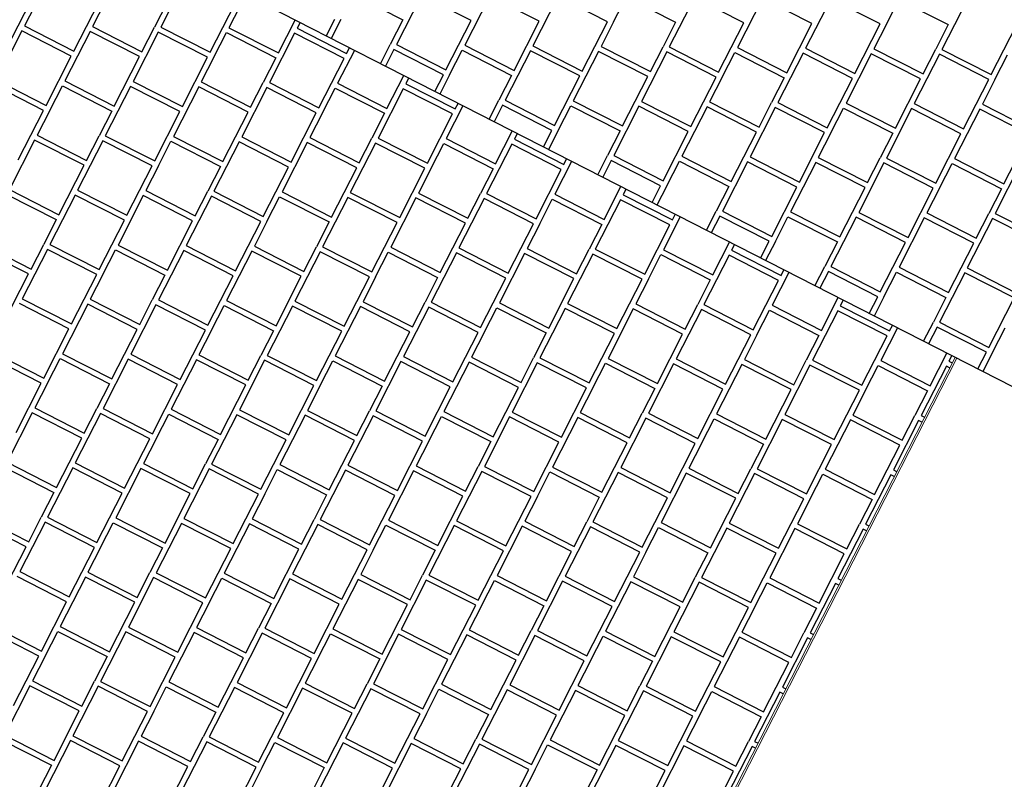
# Model space of a CAD drawing. Header units: millimetres. Extents: x 91549 to 157794, y 81579 to 142563.
# Tile 52 of 112: x 121500 to 123294, y 123029 to 124412. Entities that reach past the tile are written whole.
import ezdxf

# ---------------------------------------------------------------- set-up
doc = ezdxf.new("R2010")
doc.units = ezdxf.units.MM
doc.header["$LTSCALE"] = 0.5
doc.header["$MEASUREMENT"] = 0
doc.linetypes.add('PLINE', pattern=[0])
doc.layers.add('255- Gulvoverflate(Nye konstruksjoner)', color=7, linetype='Continuous', lineweight=0)
doc.layers.add('256- Faste himlinger og overflatebehandling(Nye konstruksjoner)', color=7, linetype='Continuous', lineweight=0)
for name, color, linetype in [('761- Veger (kjøreveger_ sykkel- og gangveier mv) (Skravur)(Nye konstruksjoner)', 7, 'Continuous'), ('761- Veger (kjøreveger_ sykkel- og gangveier mv)(Nye konstruksjoner)', 7, 'Continuous'), ('878- Annen overflate_visuell informasjon(Nye konstruksjoner)', 7, 'Continuous')]:
    doc.layers.add(name, color=color, linetype=linetype)

# ---------------------------------------------------------------- blocks, each defined once
blk = doc.blocks.new('*X122', base_point=(-1071196.2, -15782375.2))
at = {"layer": '761- Veger (kjøreveger_ sykkel- og gangveier mv) (Skravur)(Nye konstruksjoner)', "linetype": 'PLINE'}
for p, q in [((122108.3, 124457.8), (122198.2, 124411.8)), ((122232.5, 124456.7), (122186.6, 124366.8)), ((122322.4, 124410.8), (122232.5, 124456.7)), ((122356.7, 124455.6), (122310.8, 124365.7)), ((122446.6, 124409.7), (122356.7, 124455.6)), ((122480.9, 124454.6), (122435, 124364.6)), ((122570.9, 124408.6), (122480.9, 124454.6)), ((122582.2, 124408.5), (122605.1, 124453.5)), ((122605.1, 124453.5), (122695.1, 124407.6)), ((122729.3, 124452.4), (122683.4, 124362.5)), ((122819.3, 124406.5), (122729.3, 124452.4)), ((122853.5, 124451.4), (122807.6, 124361.4)), ((122943.5, 124405.4), (122853.5, 124451.4)), ((122977.7, 124450.3), (122931.8, 124360.4)), ((123067.7, 124404.4), (122977.7, 124450.3)), ((123079, 124404.3), (123102, 124449.2)), ((123102, 124449.2), (123191.9, 124403.3)), ((123226.2, 124448.2), (123180.2, 124358.2)), ((122058.5, 124382.5), (122074, 124412.9)), ((122085.3, 124412.8), (122067.5, 124377.9)), ((122198.2, 124411.8), (122175.3, 124366.8)), ((122276.5, 124320.8), (122322.4, 124410.8)), ((122400.7, 124319.7), (122446.6, 124409.7)), ((122524.9, 124318.7), (122570.9, 124408.6)), ((122582.2, 124408.5), (122559.2, 124363.6)), ((122695.1, 124407.6), (122672.1, 124362.6)), ((122773.3, 124316.5), (122819.3, 124406.5)), ((122897.5, 124315.5), (122943.5, 124405.4)), ((123021.8, 124314.4), (123067.7, 124404.4)), ((123079, 124404.3), (123056, 124359.3)), ((123191.9, 124403.3), (123168.9, 124358.3)), ((123270.2, 124312.3), (123316.1, 124402.2)), ((122157.4, 124332), (122175.3, 124366.8)), ((122186.6, 124366.8), (122276.5, 124320.8)), ((122182, 124357.8), (122166.4, 124327.4)), ((122271.9, 124311.8), (122182, 124357.8)), ((122283.2, 124311.7), (122306.2, 124356.7)), ((122306.2, 124356.7), (122396.1, 124310.7)), ((122310.8, 124365.7), (122400.7, 124319.7)), ((122430.4, 124355.6), (122384.4, 124265.7)), ((122520.3, 124309.7), (122430.4, 124355.6)), ((122435, 124364.6), (122524.9, 124318.7)), ((122554.6, 124354.6), (122508.6, 124264.6)), ((122644.5, 124308.6), (122554.6, 124354.6)), ((122559.2, 124363.6), (122649.1, 124317.6)), ((122678.8, 124353.5), (122632.9, 124263.5)), ((122649.1, 124317.6), (122672.1, 124362.6)), ((122768.7, 124307.6), (122678.8, 124353.5)), ((122683.4, 124362.5), (122773.3, 124316.5)), ((122780, 124307.5), (122803, 124352.4)), ((122803, 124352.4), (122892.9, 124306.5)), ((122807.6, 124361.4), (122897.5, 124315.5)), ((122927.2, 124351.4), (122881.3, 124261.4)), ((123017.2, 124305.4), (122927.2, 124351.4)), ((122931.8, 124360.4), (123021.8, 124314.4)), ((123051.4, 124350.3), (123005.5, 124260.4)), ((123141.4, 124304.4), (123051.4, 124350.3)), ((123056, 124359.3), (123146, 124313.4)), ((123175.6, 124349.2), (123129.7, 124259.3)), ((123146, 124313.4), (123168.9, 124358.3)), ((123265.6, 124303.3), (123175.6, 124349.2)), ((123180.2, 124358.2), (123270.2, 124312.3)), ((123276.9, 124303.2), (123299.8, 124348.2)), ((122256.4, 124281.4), (122271.9, 124311.8)), ((122283.2, 124311.7), (122265.4, 124276.8)), ((122396.1, 124310.7), (122373.1, 124265.8)), ((122474.4, 124219.7), (122520.3, 124309.7)), ((122598.6, 124218.7), (122644.5, 124308.6)), ((122722.8, 124217.6), (122768.7, 124307.6)), ((122780, 124307.5), (122757.1, 124262.5)), ((122892.9, 124306.5), (122870, 124261.5)), ((122971.2, 124215.5), (123017.2, 124305.4)), ((123095.4, 124214.4), (123141.4, 124304.4)), ((123219.6, 124213.3), (123265.6, 124303.3)), ((123276.9, 124303.2), (123253.9, 124258.2)), ((122355.3, 124230.9), (122373.1, 124265.8)), ((122384.4, 124265.7), (122474.4, 124219.7)), ((122508.6, 124264.6), (122598.6, 124218.7)), ((122632.9, 124263.5), (122722.8, 124217.6)), ((122757.1, 124262.5), (122847, 124216.5)), ((122847, 124216.5), (122870, 124261.5)), ((122881.3, 124261.4), (122971.2, 124215.5)), ((123005.5, 124260.4), (123095.4, 124214.4)), ((123129.7, 124259.3), (123219.6, 124213.3)), ((122379.8, 124256.7), (122364.3, 124226.3)), ((122469.8, 124210.7), (122379.8, 124256.7)), ((122481.1, 124210.6), (122504, 124255.6)), ((122504, 124255.6), (122594, 124209.7)), ((122628.3, 124254.6), (122582.3, 124164.6)), ((122718.2, 124208.6), (122628.3, 124254.6)), ((122752.5, 124253.5), (122706.5, 124163.5)), ((122842.4, 124207.5), (122752.5, 124253.5)), ((122876.7, 124252.4), (122830.7, 124162.5)), ((122966.6, 124206.5), (122876.7, 124252.4)), ((122977.9, 124206.4), (123000.9, 124251.4)), ((123000.9, 124251.4), (123090.8, 124205.4)), ((123125.1, 124250.3), (123079.2, 124160.3)), ((123215, 124204.4), (123125.1, 124250.3)), ((123249.3, 124249.2), (123203.4, 124159.3)), ((123339.2, 124203.3), (123249.3, 124249.2)), ((123253.9, 124258.2), (123343.8, 124212.3)), ((122454.3, 124180.4), (122469.8, 124210.7)), ((122481.1, 124210.6), (122463.3, 124175.8)), ((122594, 124209.7), (122571, 124164.7)), ((122672.3, 124118.7), (122718.2, 124208.6)), ((122796.5, 124117.6), (122842.4, 124207.5)), ((122920.7, 124116.5), (122966.6, 124206.5)), ((122977.9, 124206.4), (122954.9, 124161.4)), ((123090.8, 124205.4), (123067.9, 124160.4)), ((123169.1, 124114.4), (123215, 124204.4)), ((123293.3, 124113.3), (123339.2, 124203.3)), ((122553.2, 124129.8), (122571, 124164.7)), ((122577.7, 124155.6), (122562.2, 124125.2)), ((122667.7, 124109.7), (122577.7, 124155.6)), ((122582.3, 124164.6), (122672.3, 124118.7)), ((122679, 124109.6), (122701.9, 124154.5)), ((122701.9, 124154.5), (122791.9, 124108.6)), ((122706.5, 124163.5), (122796.5, 124117.6)), ((122826.1, 124153.5), (122780.2, 124063.5)), ((122916.1, 124107.5), (122826.1, 124153.5)), ((122830.7, 124162.5), (122920.7, 124116.5)), ((122950.3, 124152.4), (122904.4, 124062.5)), ((123040.3, 124106.5), (122950.3, 124152.4)), ((122954.9, 124161.4), (123044.9, 124115.5)), ((123074.6, 124151.4), (123028.6, 124061.4)), ((123044.9, 124115.5), (123067.9, 124160.4)), ((123164.5, 124105.4), (123074.6, 124151.4)), ((123079.2, 124160.3), (123169.1, 124114.4)), ((123203.4, 124159.3), (123293.3, 124113.3)), ((123175.8, 124105.3), (123198.8, 124150.3)), ((123198.8, 124150.3), (123288.7, 124104.3)), ((123323, 124149.2), (123277, 124059.3)), ((122652.1, 124079.3), (122667.7, 124109.7)), ((122679, 124109.6), (122661.1, 124074.7)), ((122791.9, 124108.6), (122768.9, 124063.6)), ((122870.1, 124017.6), (122916.1, 124107.5)), ((122994.4, 124016.5), (123040.3, 124106.5)), ((123118.6, 124015.5), (123164.5, 124105.4)), ((123175.8, 124105.3), (123152.8, 124060.3)), ((123288.7, 124104.3), (123265.7, 124059.4)), ((122751.1, 124028.8), (122768.9, 124063.6)), ((122780.2, 124063.5), (122870.1, 124017.6)), ((122904.4, 124062.5), (122994.4, 124016.5)), ((123028.6, 124061.4), (123118.6, 124015.5)), ((122775.6, 124054.5), (122760.1, 124024.2)), ((122865.6, 124008.6), (122775.6, 124054.5)), ((122876.8, 124008.5), (122899.8, 124053.5)), ((122899.8, 124053.5), (122989.8, 124007.5)), ((123024, 124052.4), (122978.1, 123962.5)), ((123114, 124006.5), (123024, 124052.4)), ((123148.2, 124051.3), (123102.3, 123961.4)), ((123238.2, 124005.4), (123148.2, 124051.3)), ((123152.8, 124060.3), (123242.8, 124014.4)), ((123272.4, 124050.3), (123226.5, 123960.3)), ((123242.8, 124014.4), (123265.7, 124059.4)), ((123362.4, 124004.3), (123272.4, 124050.3)), ((123277, 124059.3), (123367, 124013.3)), ((122850, 123978.2), (122865.6, 124008.6)), ((122876.8, 124008.5), (122859, 123973.6)), ((122989.8, 124007.5), (122966.8, 123962.6)), ((123068, 123916.5), (123114, 124006.5)), ((123192.2, 123915.5), (123238.2, 124005.4)), ((122949, 123927.7), (122966.8, 123962.6)), ((122978.1, 123962.5), (123068, 123916.5)), ((123102.3, 123961.4), (123192.2, 123915.5)), ((123226.5, 123960.3), (123316.4, 123914.4)), ((122973.5, 123953.5), (122958, 123923.1)), ((123063.4, 123907.5), (122973.5, 123953.5)), ((123074.7, 123907.4), (123097.7, 123952.4)), ((123097.7, 123952.4), (123187.6, 123906.5)), ((123221.9, 123951.3), (123176, 123861.4)), ((123311.9, 123905.4), (123221.9, 123951.3)), ((123047.9, 123877.1), (123063.4, 123907.5)), ((123074.7, 123907.4), (123056.9, 123872.5)), ((123187.6, 123906.5), (123164.7, 123861.5)), ((123265.9, 123815.5), (123311.9, 123905.4)), ((123146.9, 123826.6), (123164.7, 123861.5)), ((123171.4, 123852.4), (123155.8, 123822)), ((123261.3, 123806.5), (123171.4, 123852.4)), ((123176, 123861.4), (123265.9, 123815.5)), ((123272.6, 123806.4), (123295.6, 123851.3)), ((123245.8, 123776.1), (123261.3, 123806.5)), ((123272.6, 123806.4), (123254.8, 123771.5))]:
    blk.add_line(p, q, dxfattribs=at)
blk = doc.blocks.new('*X123', base_point=(-1071196.2, -15782375.2))
at = {"layer": '761- Veger (kjøreveger_ sykkel- og gangveier mv) (Skravur)(Nye konstruksjoner)', "linetype": 'PLINE'}
for p, q in [((121554.7, 124490.8), (121508.8, 124400.9)), ((121803.1, 124488.7), (121757.2, 124398.8)), ((121911.9, 124457.4), (121881.4, 124397.7)), ((121474.5, 124356), (121520.4, 124446)), ((121598.7, 124354.9), (121644.7, 124444.9)), ((121655.9, 124444.8), (121633, 124399.8)), ((121768.9, 124443.8), (121745.9, 124398.9)), ((121847.1, 124352.8), (121893.1, 124442.8)), ((121971.3, 124351.8), (122001.8, 124411.4)), ((122010.8, 124406.9), (122005.6, 124396.6)), ((121504.2, 124391.9), (121458.2, 124301.9)), ((121594.1, 124346), (121504.2, 124391.9)), ((121508.8, 124400.9), (121598.7, 124354.9)), ((121628.4, 124390.8), (121582.4, 124300.9)), ((121718.3, 124344.9), (121628.4, 124390.8)), ((121633, 124399.8), (121722.9, 124353.9)), ((121752.6, 124389.8), (121706.7, 124299.8)), ((121722.9, 124353.9), (121745.9, 124398.9)), ((121842.5, 124343.8), (121752.6, 124389.8)), ((121757.2, 124398.8), (121847.1, 124352.8)), ((121853.8, 124343.7), (121876.8, 124388.7)), ((121876.8, 124388.7), (121966.7, 124342.8)), ((121881.4, 124397.7), (121971.3, 124351.8)), ((122001, 124387.6), (121955.1, 124297.7)), ((122091, 124341.7), (122001, 124387.6)), ((122005.6, 124396.6), (122095.6, 124350.7)), ((122109.8, 124356.3), (122079.3, 124296.6)), ((122095.6, 124350.7), (122100.8, 124360.9)), ((121548.2, 124256), (121594.1, 124346)), ((121672.4, 124254.9), (121718.3, 124344.9)), ((121796.6, 124253.9), (121842.5, 124343.8)), ((121853.8, 124343.7), (121830.9, 124298.8)), ((121966.7, 124342.8), (121943.8, 124297.8)), ((122045, 124251.7), (122091, 124341.7)), ((121458.2, 124301.9), (121548.2, 124256)), ((121582.4, 124300.9), (121672.4, 124254.9)), ((121706.7, 124299.8), (121796.6, 124253.9)), ((121830.9, 124298.8), (121920.8, 124252.8)), ((121920.8, 124252.8), (121943.8, 124297.8)), ((121955.1, 124297.7), (122045, 124251.7)), ((122079.3, 124296.6), (122169.2, 124250.7)), ((122169.2, 124250.7), (122199.7, 124310.4)), ((122208.7, 124305.8), (122203.5, 124295.6)), ((122203.5, 124295.6), (122293.4, 124249.6)), ((121543.6, 124247), (121453.6, 124293)), ((121554.9, 124246.9), (121577.8, 124291.9)), ((121577.8, 124291.9), (121667.8, 124245.9)), ((121702.1, 124290.8), (121656.1, 124200.9)), ((121792, 124244.9), (121702.1, 124290.8)), ((121826.3, 124289.8), (121780.3, 124199.8)), ((121916.2, 124243.8), (121826.3, 124289.8)), ((121950.5, 124288.7), (121904.5, 124198.7)), ((122040.4, 124242.8), (121950.5, 124288.7)), ((122051.7, 124242.7), (122074.7, 124287.6)), ((122074.7, 124287.6), (122164.6, 124241.7)), ((122198.9, 124286.6), (122153, 124196.6)), ((122288.8, 124240.6), (122198.9, 124286.6)), ((122293.4, 124249.6), (122298.7, 124259.8)), ((121497.6, 124157.1), (121543.6, 124247)), ((121554.9, 124246.9), (121531.9, 124201.9)), ((121667.8, 124245.9), (121644.8, 124201)), ((121746.1, 124154.9), (121792, 124244.9)), ((121870.3, 124153.9), (121916.2, 124243.8)), ((121994.5, 124152.8), (122040.4, 124242.8)), ((122051.7, 124242.7), (122028.7, 124197.7)), ((122164.6, 124241.7), (122141.7, 124196.7)), ((122307.7, 124255.2), (122277.2, 124195.6)), ((122242.9, 124150.7), (122288.8, 124240.6)), ((122367.1, 124149.6), (122397.6, 124209.3)), ((121527.3, 124192.9), (121481.4, 124103)), ((121617.3, 124147), (121527.3, 124192.9)), ((121531.9, 124201.9), (121621.9, 124156)), ((121651.5, 124191.9), (121605.6, 124101.9)), ((121621.9, 124156), (121644.8, 124201)), ((121741.5, 124145.9), (121651.5, 124191.9)), ((121656.1, 124200.9), (121746.1, 124154.9)), ((121752.8, 124145.8), (121775.7, 124190.8)), ((121775.7, 124190.8), (121865.7, 124144.9)), ((121780.3, 124199.8), (121870.3, 124153.9)), ((121899.9, 124189.8), (121854, 124099.8)), ((121989.9, 124143.8), (121899.9, 124189.8)), ((121904.5, 124198.7), (121994.5, 124152.8)), ((122024.1, 124188.7), (121978.2, 124098.7)), ((122114.1, 124142.7), (122024.1, 124188.7)), ((122028.7, 124197.7), (122118.7, 124151.7)), ((122148.4, 124187.6), (122102.4, 124097.7)), ((122118.7, 124151.7), (122141.7, 124196.7)), ((122238.3, 124141.7), (122148.4, 124187.6)), ((122153, 124196.6), (122242.9, 124150.7)), ((122277.2, 124195.6), (122367.1, 124149.6)), ((122406.6, 124204.7), (122401.4, 124194.5)), ((122401.4, 124194.5), (122491.3, 124148.5)), ((122249.6, 124141.6), (122272.6, 124186.6)), ((122272.6, 124186.6), (122362.5, 124140.6)), ((122396.8, 124185.5), (122350.8, 124095.5)), ((122486.7, 124139.5), (122396.8, 124185.5)), ((122505.5, 124154.2), (122475, 124094.5)), ((122491.3, 124148.5), (122496.5, 124158.8)), ((121571.3, 124057.1), (121617.3, 124147)), ((121695.5, 124056), (121741.5, 124145.9)), ((121752.8, 124145.8), (121729.8, 124100.9)), ((121865.7, 124144.9), (121842.7, 124099.9)), ((121943.9, 124053.9), (121989.9, 124143.8)), ((122068.2, 124052.8), (122114.1, 124142.7)), ((122192.4, 124051.7), (122238.3, 124141.7)), ((122249.6, 124141.6), (122226.6, 124096.6)), ((122362.5, 124140.6), (122339.5, 124095.6)), ((122440.8, 124049.6), (122486.7, 124139.5)), ((121481.4, 124103), (121571.3, 124057.1)), ((121605.6, 124101.9), (121695.5, 124056)), ((121729.8, 124100.9), (121819.7, 124054.9)), ((121819.7, 124054.9), (121842.7, 124099.9)), ((121854, 124099.8), (121943.9, 124053.9)), ((121978.2, 124098.7), (122068.2, 124052.8)), ((122102.4, 124097.7), (122192.4, 124051.7)), ((122565, 124048.5), (122595.5, 124108.2)), ((122604.5, 124103.6), (122599.3, 124093.4)), ((121476.8, 124094), (121566.7, 124048.1)), ((121601, 124092.9), (121555, 124003)), ((121690.9, 124047), (121601, 124092.9)), ((121725.2, 124091.9), (121679.3, 124001.9)), ((121815.1, 124045.9), (121725.2, 124091.9)), ((121849.4, 124090.8), (121803.5, 124000.9)), ((121939.4, 124044.9), (121849.4, 124090.8)), ((121950.6, 124044.8), (121973.6, 124089.7)), ((121973.6, 124089.7), (122063.6, 124043.8)), ((122097.8, 124088.7), (122051.9, 123998.7)), ((122187.8, 124042.7), (122097.8, 124088.7)), ((122222, 124087.6), (122176.1, 123997.7)), ((122312, 124041.7), (122222, 124087.6)), ((122226.6, 124096.6), (122316.6, 124050.7)), ((122346.2, 124086.5), (122300.3, 123996.6)), ((122316.6, 124050.7), (122339.5, 124095.6)), ((122436.2, 124040.6), (122346.2, 124086.5)), ((122350.8, 124095.5), (122440.8, 124049.6)), ((122447.5, 124040.5), (122470.4, 124085.5)), ((122470.4, 124085.5), (122560.4, 124039.5)), ((122475, 124094.5), (122565, 124048.5)), ((122594.7, 124084.4), (122548.7, 123994.5)), ((122684.6, 124038.5), (122594.7, 124084.4)), ((122599.3, 124093.4), (122689.2, 124047.5)), ((121566.7, 124048.1), (121543.8, 124003.1)), ((121645, 123957.1), (121690.9, 124047)), ((121769.2, 123956), (121815.1, 124045.9)), ((121893.4, 123954.9), (121939.4, 124044.9)), ((121950.6, 124044.8), (121927.7, 123999.8)), ((122063.6, 124043.8), (122040.6, 123998.8)), ((122703.4, 124053.1), (122672.9, 123993.4)), ((122689.2, 124047.5), (122694.4, 124057.7)), ((122141.8, 123952.8), (122187.8, 124042.7)), ((122266, 123951.7), (122312, 124041.7)), ((122390.2, 123950.7), (122436.2, 124040.6)), ((122447.5, 124040.5), (122424.5, 123995.5)), ((122560.4, 124039.5), (122537.4, 123994.6)), ((122638.7, 123948.5), (122684.6, 124038.5)), ((121516.2, 123949.1), (121426.2, 123995.1)), ((121430.8, 124004.1), (121520.8, 123958.1)), ((121550.5, 123994), (121504.5, 123904.1)), ((121520.8, 123958.1), (121543.8, 124003.1)), ((121640.4, 123948.1), (121550.5, 123994)), ((121555, 124003), (121645, 123957.1)), ((121651.7, 123948), (121674.7, 123992.9)), ((121674.7, 123992.9), (121764.6, 123947)), ((121679.3, 124001.9), (121769.2, 123956)), ((121798.9, 123991.9), (121752.9, 123901.9)), ((121888.8, 123945.9), (121798.9, 123991.9)), ((121803.5, 124000.9), (121893.4, 123954.9)), ((121923.1, 123990.8), (121877.1, 123900.9)), ((122013, 123944.9), (121923.1, 123990.8)), ((121927.7, 123999.8), (122017.6, 123953.9)), ((122047.3, 123989.7), (122001.3, 123899.8)), ((122017.6, 123953.9), (122040.6, 123998.8)), ((122137.2, 123943.8), (122047.3, 123989.7)), ((122051.9, 123998.7), (122141.8, 123952.8)), ((122176.1, 123997.7), (122266, 123951.7)), ((122300.3, 123996.6), (122390.2, 123950.7)), ((122424.5, 123995.5), (122514.5, 123949.6)), ((122514.5, 123949.6), (122537.4, 123994.6)), ((122548.7, 123994.5), (122638.7, 123948.5)), ((122672.9, 123993.4), (122762.9, 123947.5)), ((122762.9, 123947.5), (122793.4, 124007.2)), ((122802.4, 124002.6), (122797.1, 123992.3)), ((122797.1, 123992.3), (122887.1, 123946.4)), ((122148.5, 123943.7), (122171.5, 123988.7)), ((122171.5, 123988.7), (122261.4, 123942.7)), ((122295.7, 123987.6), (122249.8, 123897.7)), ((122385.7, 123941.7), (122295.7, 123987.6)), ((122419.9, 123986.5), (122374, 123896.6)), ((122509.9, 123940.6), (122419.9, 123986.5)), ((122544.1, 123985.5), (122498.2, 123895.5)), ((122634.1, 123939.5), (122544.1, 123985.5)), ((122645.4, 123939.4), (122668.3, 123984.4)), ((122668.3, 123984.4), (122758.3, 123938.5)), ((122792.5, 123983.3), (122746.6, 123893.4)), ((122882.5, 123937.4), (122792.5, 123983.3)), ((122887.1, 123946.4), (122892.3, 123956.6)), ((121470.2, 123859.2), (121516.2, 123949.1)), ((121594.5, 123858.1), (121640.4, 123948.1)), ((121651.7, 123948), (121628.7, 123903)), ((121764.6, 123947), (121741.6, 123902)), ((121842.9, 123856), (121888.8, 123945.9)), ((121967.1, 123854.9), (122013, 123944.9)), ((122091.3, 123853.9), (122137.2, 123943.8)), ((122148.5, 123943.7), (122125.6, 123898.7)), ((122261.4, 123942.7), (122238.5, 123897.8)), ((122339.7, 123851.7), (122385.7, 123941.7)), ((122463.9, 123850.7), (122509.9, 123940.6)), ((122588.1, 123849.6), (122634.1, 123939.5)), ((122645.4, 123939.4), (122622.4, 123894.5)), ((122758.3, 123938.5), (122735.3, 123893.5)), ((122836.5, 123847.5), (122882.5, 123937.4)), ((122901.3, 123952), (122870.8, 123892.3)), ((121504.5, 123904.1), (121594.5, 123858.1)), ((121628.7, 123903), (121718.7, 123857)), ((121718.7, 123857), (121741.6, 123902)), ((121752.9, 123901.9), (121842.9, 123856)), ((121877.1, 123900.9), (121967.1, 123854.9)), ((122960.8, 123846.4), (122991.2, 123906.1)), ((123000.2, 123901.5), (122995, 123891.3)), ((121589.9, 123849.1), (121499.9, 123895.1)), ((121624.1, 123894), (121578.2, 123804)), ((121714.1, 123848.1), (121624.1, 123894)), ((121748.3, 123892.9), (121702.4, 123803)), ((121838.3, 123847), (121748.3, 123892.9)), ((121849.6, 123846.9), (121872.5, 123891.9)), ((121872.5, 123891.9), (121962.5, 123845.9)), ((121996.8, 123890.8), (121950.8, 123800.9)), ((122086.7, 123844.9), (121996.8, 123890.8)), ((122001.3, 123899.8), (122091.3, 123853.9)), ((122121, 123889.7), (122075, 123799.8)), ((122210.9, 123843.8), (122121, 123889.7)), ((122125.6, 123898.7), (122215.5, 123852.8)), ((122245.2, 123888.7), (122199.2, 123798.7)), ((122215.5, 123852.8), (122238.5, 123897.8)), ((122335.1, 123842.7), (122245.2, 123888.7)), ((122249.8, 123897.7), (122339.7, 123851.7)), ((122346.4, 123842.6), (122369.4, 123887.6)), ((122369.4, 123887.6), (122459.3, 123841.7)), ((122374, 123896.6), (122463.9, 123850.7)), ((122493.6, 123886.5), (122447.6, 123796.6)), ((122583.5, 123840.6), (122493.6, 123886.5)), ((122498.2, 123895.5), (122588.1, 123849.6)), ((122617.8, 123885.5), (122571.9, 123795.5)), ((122707.7, 123839.5), (122617.8, 123885.5)), ((122622.4, 123894.5), (122712.3, 123848.5)), ((122742, 123884.4), (122696.1, 123794.5)), ((122712.3, 123848.5), (122735.3, 123893.5)), ((122832, 123838.5), (122742, 123884.4)), ((122746.6, 123893.4), (122836.5, 123847.5)), ((122843.2, 123838.4), (122866.2, 123883.3)), ((122866.2, 123883.3), (122956.2, 123837.4)), ((122870.8, 123892.3), (122960.8, 123846.4)), ((122990.4, 123882.3), (122944.5, 123792.3)), ((123080.4, 123836.3), (122990.4, 123882.3)), ((122995, 123891.3), (123085, 123845.3)), ((121543.9, 123759.2), (121589.9, 123849.1)), ((121668.1, 123758.1), (121714.1, 123848.1)), ((121792.3, 123757), (121838.3, 123847)), ((121849.6, 123846.9), (121826.6, 123801.9)), ((123099.2, 123851), (123068.7, 123791.3)), ((123085, 123845.3), (123090.2, 123855.6)), ((121962.5, 123845.9), (121939.5, 123800.9)), ((122040.8, 123754.9), (122086.7, 123844.9)), ((122165, 123753.8), (122210.9, 123843.8)), ((122289.2, 123752.8), (122335.1, 123842.7)), ((122346.4, 123842.6), (122323.4, 123797.7)), ((122459.3, 123841.7), (122436.4, 123796.7)), ((122537.6, 123750.6), (122583.5, 123840.6)), ((122661.8, 123749.6), (122707.7, 123839.5)), ((122786, 123748.5), (122832, 123838.5)), ((122843.2, 123838.4), (122820.3, 123793.4)), ((122956.2, 123837.4), (122933.2, 123792.4)), ((123034.4, 123746.4), (123080.4, 123836.3)), ((121539.3, 123750.2), (121449.4, 123796.1)), ((121454, 123805.1), (121543.9, 123759.2)), ((121550.6, 123750.1), (121573.6, 123795.1)), ((121573.6, 123795.1), (121663.5, 123749.1)), ((121578.2, 123804), (121668.1, 123758.1)), ((121697.8, 123794), (121651.9, 123704)), ((121787.7, 123748), (121697.8, 123794)), ((121702.4, 123803), (121792.3, 123757)), ((121822, 123792.9), (121776.1, 123703)), ((121912, 123747), (121822, 123792.9)), ((121826.6, 123801.9), (121916.5, 123756)), ((121916.5, 123756), (121939.5, 123800.9)), ((121950.8, 123800.9), (122040.8, 123754.9)), ((122075, 123799.8), (122165, 123753.8)), ((122199.2, 123798.7), (122289.2, 123752.8)), ((122323.4, 123797.7), (122413.4, 123751.7)), ((122413.4, 123751.7), (122436.4, 123796.7)), ((122447.6, 123796.6), (122537.6, 123750.6)), ((122571.9, 123795.5), (122661.8, 123749.6)), ((122696.1, 123794.5), (122786, 123748.5)), ((122820.3, 123793.4), (122910.2, 123747.5)), ((122910.2, 123747.5), (122933.2, 123792.4)), ((122944.5, 123792.3), (123034.4, 123746.4)), ((123158.6, 123745.3), (123189.1, 123805)), ((123198.1, 123800.4), (123192.9, 123790.2)), ((121946.2, 123791.9), (121900.3, 123701.9)), ((122036.2, 123745.9), (121946.2, 123791.9)), ((122047.5, 123745.8), (122070.4, 123790.8)), ((122070.4, 123790.8), (122160.4, 123744.8)), ((122194.6, 123789.7), (122148.7, 123699.8)), ((122284.6, 123743.8), (122194.6, 123789.7)), ((122318.8, 123788.7), (122272.9, 123698.7)), ((122408.8, 123742.7), (122318.8, 123788.7)), ((122443.1, 123787.6), (122397.1, 123697.6)), ((122533, 123741.7), (122443.1, 123787.6)), ((122544.3, 123741.6), (122567.3, 123786.5)), ((122567.3, 123786.5), (122657.2, 123740.6)), ((122691.5, 123785.5), (122645.5, 123695.5)), ((122781.4, 123739.5), (122691.5, 123785.5)), ((122815.7, 123784.4), (122769.7, 123694.5)), ((122905.6, 123738.5), (122815.7, 123784.4)), ((122939.9, 123783.3), (122893.9, 123693.4)), ((123029.8, 123737.4), (122939.9, 123783.3)), ((123041.1, 123737.3), (123064.1, 123782.3)), ((123064.1, 123782.3), (123154, 123736.3)), ((123068.7, 123791.3), (123158.6, 123745.3)), ((123188.3, 123781.2), (123142.4, 123691.3)), ((123194.3, 123778.1), (123188.3, 123781.2)), ((123192.9, 123790.2), (123198.9, 123787.1)), ((121493.4, 123660.2), (121539.3, 123750.2)), ((121550.6, 123750.1), (121527.6, 123705.1)), ((121663.5, 123749.1), (121640.6, 123704.1)), ((121741.8, 123658.1), (121787.7, 123748)), ((121866, 123657), (121912, 123747)), ((121990.2, 123656), (122036.2, 123745.9)), ((122047.5, 123745.8), (122024.5, 123700.8)), ((122160.4, 123744.8), (122137.4, 123699.9)), ((122238.6, 123653.8), (122284.6, 123743.8)), ((122362.8, 123652.8), (122408.8, 123742.7)), ((122487.1, 123651.7), (122533, 123741.7)), ((122544.3, 123741.6), (122521.3, 123696.6)), ((122657.2, 123740.6), (122634.2, 123695.6)), ((122735.5, 123649.6), (122781.4, 123739.5)), ((122859.7, 123648.5), (122905.6, 123738.5)), ((122983.9, 123647.4), (123029.8, 123737.4)), ((123041.1, 123737.3), (123018.2, 123692.3)), ((123154, 123736.3), (123131.1, 123691.4)), ((121527.6, 123705.1), (121617.6, 123659.2)), ((121617.6, 123659.2), (121640.6, 123704.1)), ((121651.9, 123704), (121741.8, 123658.1)), ((121776.1, 123703), (121866, 123657)), ((121523.1, 123696.1), (121477.1, 123606.2)), ((121613, 123650.2), (121523.1, 123696.1)), ((121647.3, 123695), (121601.3, 123605.1)), ((121737.2, 123649.1), (121647.3, 123695)), ((121748.5, 123649), (121771.5, 123694)), ((121771.5, 123694), (121861.4, 123648)), ((121895.7, 123692.9), (121849.7, 123603)), ((121985.6, 123647), (121895.7, 123692.9)), ((121900.3, 123701.9), (121990.2, 123656)), ((122019.9, 123691.8), (121973.9, 123601.9)), ((122109.8, 123645.9), (122019.9, 123691.8)), ((122024.5, 123700.8), (122114.4, 123654.9)), ((122144.1, 123690.8), (122098.2, 123600.8)), ((122114.4, 123654.9), (122137.4, 123699.9)), ((122234, 123644.8), (122144.1, 123690.8)), ((122148.7, 123699.8), (122238.6, 123653.8)), ((122245.3, 123644.7), (122268.3, 123689.7)), ((122268.3, 123689.7), (122358.3, 123643.8)), ((122272.9, 123698.7), (122362.8, 123652.8)), ((122392.5, 123688.7), (122346.6, 123598.7)), ((122482.5, 123642.7), (122392.5, 123688.7)), ((122397.1, 123697.6), (122487.1, 123651.7)), ((122516.7, 123687.6), (122470.8, 123597.6)), ((122606.7, 123641.6), (122516.7, 123687.6)), ((122521.3, 123696.6), (122611.3, 123650.6)), ((122640.9, 123686.5), (122595, 123596.6)), ((122611.3, 123650.6), (122634.2, 123695.6)), ((122730.9, 123640.6), (122640.9, 123686.5)), ((122645.5, 123695.5), (122735.5, 123649.6)), ((122742.2, 123640.5), (122765.1, 123685.5)), ((122765.1, 123685.5), (122855.1, 123639.5)), ((122769.7, 123694.5), (122859.7, 123648.5)), ((122893.9, 123693.4), (122983.9, 123647.4)), ((123018.2, 123692.3), (123108.1, 123646.4)), ((123108.1, 123646.4), (123131.1, 123691.4)), ((123142.4, 123691.3), (123148.4, 123688.2)), ((122889.4, 123684.4), (122843.4, 123594.4)), ((122979.3, 123638.5), (122889.4, 123684.4)), ((123013.6, 123683.3), (122967.6, 123593.4)), ((123103.5, 123637.4), (123013.6, 123683.3)), ((123137.8, 123682.3), (123091.8, 123592.3)), ((123143.8, 123679.2), (123137.8, 123682.3)), ((121567.1, 123560.2), (121613, 123650.2)), ((121691.3, 123559.2), (121737.2, 123649.1)), ((121748.5, 123649), (121725.5, 123604)), ((121861.4, 123648), (121838.4, 123603.1)), ((121939.7, 123557), (121985.6, 123647)), ((122063.9, 123556), (122109.8, 123645.9)), ((122188.1, 123554.9), (122234, 123644.8)), ((122245.3, 123644.7), (122222.4, 123599.8)), ((122358.3, 123643.8), (122335.3, 123598.8)), ((122436.5, 123552.8), (122482.5, 123642.7)), ((122560.7, 123551.7), (122606.7, 123641.6)), ((122684.9, 123550.6), (122730.9, 123640.6)), ((122742.2, 123640.5), (122719.2, 123595.5)), ((122855.1, 123639.5), (122832.1, 123594.5)), ((122933.4, 123548.5), (122979.3, 123638.5)), ((123057.6, 123547.4), (123103.5, 123637.4)), ((121472.5, 123597.2), (121562.5, 123551.2)), ((121477.1, 123606.2), (121567.1, 123560.2)), ((121596.7, 123596.1), (121550.8, 123506.2)), ((121686.7, 123550.2), (121596.7, 123596.1)), ((121601.3, 123605.1), (121691.3, 123559.2)), ((121720.9, 123595), (121675, 123505.1)), ((121810.9, 123549.1), (121720.9, 123595)), ((121725.5, 123604), (121815.5, 123558.1)), ((121815.5, 123558.1), (121838.4, 123603.1)), ((121849.7, 123603), (121939.7, 123557)), ((121973.9, 123601.9), (122063.9, 123556)), ((122098.2, 123600.8), (122188.1, 123554.9)), ((122222.4, 123599.8), (122312.3, 123553.8)), ((122312.3, 123553.8), (122335.3, 123598.8)), ((122346.6, 123598.7), (122436.5, 123552.8)), ((122470.8, 123597.6), (122560.7, 123551.7)), ((122595, 123596.6), (122684.9, 123550.6)), ((122719.2, 123595.5), (122809.1, 123549.6)), ((121845.1, 123594), (121799.2, 123504)), ((121935.1, 123548), (121845.1, 123594)), ((121946.4, 123547.9), (121969.4, 123592.9)), ((121969.4, 123592.9), (122059.3, 123547)), ((122093.6, 123591.8), (122047.6, 123501.9)), ((122183.5, 123545.9), (122093.6, 123591.8)), ((122217.8, 123590.8), (122171.8, 123500.8)), ((122307.7, 123544.8), (122217.8, 123590.8)), ((122342, 123589.7), (122296, 123499.8)), ((122431.9, 123543.8), (122342, 123589.7)), ((122443.2, 123543.7), (122466.2, 123588.6)), ((122466.2, 123588.6), (122556.1, 123542.7)), ((122590.4, 123587.6), (122544.5, 123497.6)), ((122680.3, 123541.6), (122590.4, 123587.6)), ((122714.6, 123586.5), (122668.7, 123496.6)), ((122804.6, 123540.6), (122714.6, 123586.5)), ((122838.8, 123585.5), (122792.9, 123495.5)), ((122809.1, 123549.6), (122832.1, 123594.5)), ((122928.8, 123539.5), (122838.8, 123585.5)), ((122843.4, 123594.4), (122933.4, 123548.5)), ((122940.1, 123539.4), (122963, 123584.4)), ((122963, 123584.4), (123053, 123538.4)), ((122967.6, 123593.4), (123057.6, 123547.4)), ((123087.2, 123583.3), (123041.3, 123493.4)), ((123093.3, 123580.2), (123087.2, 123583.3)), ((123091.8, 123592.3), (123097.8, 123589.2)), ((121562.5, 123551.2), (121539.5, 123506.3)), ((121640.7, 123460.2), (121686.7, 123550.2)), ((121764.9, 123459.2), (121810.9, 123549.1)), ((121889.1, 123458.1), (121935.1, 123548)), ((121946.4, 123547.9), (121923.4, 123503)), ((122059.3, 123547), (122036.3, 123502)), ((122137.6, 123456), (122183.5, 123545.9)), ((122261.8, 123454.9), (122307.7, 123544.8)), ((122386, 123453.8), (122431.9, 123543.8)), ((122443.2, 123543.7), (122420.2, 123498.7)), ((122556.1, 123542.7), (122533.2, 123497.7)), ((122634.4, 123451.7), (122680.3, 123541.6)), ((122758.6, 123450.6), (122804.6, 123540.6)), ((122882.8, 123449.6), (122928.8, 123539.5)), ((122940.1, 123539.4), (122917.1, 123494.4)), ((123053, 123538.4), (123030, 123493.5)), ((121426.6, 123507.2), (121516.5, 123461.3)), ((121516.5, 123461.3), (121539.5, 123506.3)), ((121550.8, 123506.2), (121640.7, 123460.2)), ((121511.9, 123452.3), (121422, 123498.2)), ((121546.2, 123497.2), (121500.2, 123407.2)), ((121636.1, 123451.2), (121546.2, 123497.2)), ((121647.4, 123451.1), (121670.4, 123496.1)), ((121670.4, 123496.1), (121760.3, 123450.2)), ((121675, 123505.1), (121764.9, 123459.2)), ((121794.6, 123495), (121748.7, 123405.1)), ((121884.6, 123449.1), (121794.6, 123495)), ((121799.2, 123504), (121889.1, 123458.1)), ((121918.8, 123494), (121872.9, 123404)), ((122008.8, 123448), (121918.8, 123494)), ((121923.4, 123503), (122013.4, 123457)), ((122043, 123492.9), (121997.1, 123403)), ((122013.4, 123457), (122036.3, 123502)), ((122133, 123447), (122043, 123492.9)), ((122047.6, 123501.9), (122137.6, 123456)), ((122144.3, 123446.9), (122167.2, 123491.8)), ((122167.2, 123491.8), (122257.2, 123445.9)), ((122171.8, 123500.8), (122261.8, 123454.9)), ((122291.4, 123490.8), (122245.5, 123400.8)), ((122381.4, 123444.8), (122291.4, 123490.8)), ((122296, 123499.8), (122386, 123453.8)), ((122415.7, 123489.7), (122369.7, 123399.8)), ((122505.6, 123443.8), (122415.7, 123489.7)), ((122420.2, 123498.7), (122510.2, 123452.8)), ((122539.9, 123488.6), (122493.9, 123398.7)), ((122510.2, 123452.8), (122533.2, 123497.7)), ((122629.8, 123442.7), (122539.9, 123488.6)), ((122544.5, 123497.6), (122634.4, 123451.7)), ((122641.1, 123442.6), (122664.1, 123487.6)), ((122664.1, 123487.6), (122754, 123441.6)), ((122668.7, 123496.6), (122758.6, 123450.6)), ((122792.9, 123495.5), (122882.8, 123449.6)), ((122917.1, 123494.4), (123007, 123448.5)), ((123007, 123448.5), (123030, 123493.5)), ((123041.3, 123493.4), (123047.3, 123490.3)), ((122788.3, 123486.5), (122742.3, 123396.6)), ((122878.2, 123440.6), (122788.3, 123486.5)), ((122912.5, 123485.4), (122866.5, 123395.5)), ((123002.4, 123439.5), (122912.5, 123485.4)), ((123036.7, 123484.4), (122990.8, 123394.4)), ((123042.7, 123481.3), (123036.7, 123484.4)), ((121466, 123362.3), (121511.9, 123452.3)), ((121590.2, 123361.3), (121636.1, 123451.2)), ((121647.4, 123451.1), (121624.5, 123406.2)), ((121760.3, 123450.2), (121737.4, 123405.2)), ((121838.6, 123359.1), (121884.6, 123449.1)), ((121962.8, 123358.1), (122008.8, 123448)), ((122087, 123357), (122133, 123447)), ((122144.3, 123446.9), (122121.3, 123401.9)), ((122257.2, 123445.9), (122234.2, 123400.9)), ((122335.4, 123354.9), (122381.4, 123444.8)), ((122459.7, 123353.8), (122505.6, 123443.8)), ((122583.9, 123352.8), (122629.8, 123442.7)), ((122641.1, 123442.6), (122618.1, 123397.6)), ((122754, 123441.6), (122731, 123396.7)), ((122832.3, 123350.6), (122878.2, 123440.6)), ((122956.5, 123349.6), (123002.4, 123439.5)), ((121585.6, 123352.3), (121495.7, 123398.2)), ((121500.2, 123407.2), (121590.2, 123361.3)), ((121624.5, 123406.2), (121714.4, 123360.2)), ((121714.4, 123360.2), (121737.4, 123405.2)), ((121748.7, 123405.1), (121838.6, 123359.1)), ((121872.9, 123404), (121962.8, 123358.1)), ((121997.1, 123403), (122087, 123357)), ((122121.3, 123401.9), (122211.2, 123355.9)), ((122211.2, 123355.9), (122234.2, 123400.9)), ((122245.5, 123400.8), (122335.4, 123354.9)), ((122369.7, 123399.8), (122459.7, 123353.8)), ((122493.9, 123398.7), (122583.9, 123352.8)), ((122618.1, 123397.6), (122708.1, 123351.7)), ((121619.9, 123397.2), (121573.9, 123307.2)), ((121709.8, 123351.2), (121619.9, 123397.2)), ((121744.1, 123396.1), (121698.1, 123306.1)), ((121834, 123350.1), (121744.1, 123396.1)), ((121845.3, 123350.1), (121868.3, 123395)), ((121868.3, 123395), (121958.2, 123349.1)), ((121992.5, 123394), (121946.5, 123304)), ((122082.4, 123348), (121992.5, 123394)), ((122116.7, 123392.9), (122070.8, 123302.9)), ((122206.6, 123347), (122116.7, 123392.9)), ((122240.9, 123391.8), (122195, 123301.9)), ((122330.9, 123345.9), (122240.9, 123391.8)), ((122342.1, 123345.8), (122365.1, 123390.8)), ((122365.1, 123390.8), (122455.1, 123344.8)), ((122489.3, 123389.7), (122443.4, 123299.8)), ((122579.3, 123343.8), (122489.3, 123389.7)), ((122613.5, 123388.6), (122567.6, 123298.7)), ((122703.5, 123342.7), (122613.5, 123388.6)), ((122737.7, 123387.6), (122691.8, 123297.6)), ((122708.1, 123351.7), (122731, 123396.7)), ((122827.7, 123341.6), (122737.7, 123387.6)), ((122742.3, 123396.6), (122832.3, 123350.6)), ((122839, 123341.5), (122862, 123386.5)), ((122862, 123386.5), (122951.9, 123340.6)), ((122866.5, 123395.5), (122956.5, 123349.6)), ((122986.2, 123385.4), (122940.2, 123295.5)), ((122992.2, 123382.4), (122986.2, 123385.4)), ((122990.8, 123394.4), (122996.8, 123391.4)), ((121539.7, 123262.3), (121585.6, 123352.3)), ((121663.9, 123261.3), (121709.8, 123351.2)), ((121788.1, 123260.2), (121834, 123350.1)), ((121845.3, 123350.1), (121822.3, 123305.1)), ((121958.2, 123349.1), (121935.3, 123304.1)), ((122036.5, 123258.1), (122082.4, 123348)), ((122160.7, 123257), (122206.6, 123347)), ((122284.9, 123255.9), (122330.9, 123345.9)), ((122342.1, 123345.8), (122319.2, 123300.8)), ((122455.1, 123344.8), (122432.1, 123299.9)), ((122533.3, 123253.8), (122579.3, 123343.8)), ((122657.5, 123252.7), (122703.5, 123342.7)), ((122781.7, 123251.7), (122827.7, 123341.6)), ((122839, 123341.5), (122816, 123296.6)), ((122951.9, 123340.6), (122928.9, 123295.6)), ((121449.7, 123308.3), (121539.7, 123262.3)), ((121535.1, 123253.3), (121445.1, 123299.3)), ((121546.4, 123253.2), (121569.3, 123298.2)), ((121569.3, 123298.2), (121659.3, 123252.3)), ((121573.9, 123307.2), (121663.9, 123261.3)), ((121693.5, 123297.2), (121647.6, 123207.2)), ((121783.5, 123251.2), (121693.5, 123297.2)), ((121698.1, 123306.1), (121788.1, 123260.2)), ((121817.7, 123296.1), (121771.8, 123206.1)), ((121907.7, 123250.1), (121817.7, 123296.1)), ((121822.3, 123305.1), (121912.3, 123259.1)), ((121942, 123295), (121896, 123205.1)), ((121912.3, 123259.1), (121935.3, 123304.1)), ((122031.9, 123249.1), (121942, 123295)), ((121946.5, 123304), (122036.5, 123258.1)), ((122043.2, 123249), (122066.2, 123294)), ((122066.2, 123294), (122156.1, 123248)), ((122070.8, 123302.9), (122160.7, 123257)), ((122190.4, 123292.9), (122144.4, 123202.9)), ((122280.3, 123246.9), (122190.4, 123292.9)), ((122195, 123301.9), (122284.9, 123255.9)), ((122314.6, 123291.8), (122268.6, 123201.9)), ((122404.5, 123245.9), (122314.6, 123291.8)), ((122319.2, 123300.8), (122409.1, 123254.9)), ((122438.8, 123290.8), (122392.8, 123200.8)), ((122409.1, 123254.9), (122432.1, 123299.9)), ((122528.7, 123244.8), (122438.8, 123290.8)), ((122443.4, 123299.8), (122533.3, 123253.8)), ((122567.6, 123298.7), (122657.5, 123252.7)), ((122691.8, 123297.6), (122781.7, 123251.7)), ((122816, 123296.6), (122906, 123250.6)), ((122906, 123250.6), (122928.9, 123295.6)), ((122940.2, 123295.5), (122946.2, 123292.4)), ((122540, 123244.7), (122563, 123289.7)), ((122563, 123289.7), (122652.9, 123243.8)), ((122687.2, 123288.6), (122641.3, 123198.7)), ((122777.2, 123242.7), (122687.2, 123288.6)), ((122811.4, 123287.6), (122765.5, 123197.6)), ((122901.4, 123241.6), (122811.4, 123287.6)), ((122935.6, 123286.5), (122889.7, 123196.6)), ((122941.6, 123283.4), (122935.6, 123286.5)), ((121489.1, 123163.4), (121535.1, 123253.3)), ((121546.4, 123253.2), (121523.4, 123208.3)), ((121659.3, 123252.3), (121636.3, 123207.3)), ((121737.5, 123161.3), (121783.5, 123251.2)), ((121861.8, 123160.2), (121907.7, 123250.1)), ((121986, 123159.1), (122031.9, 123249.1)), ((122043.2, 123249), (122020.2, 123204)), ((122156.1, 123248), (122133.1, 123203)), ((122234.4, 123157), (122280.3, 123246.9)), ((122358.6, 123155.9), (122404.5, 123245.9)), ((122482.8, 123154.9), (122528.7, 123244.8)), ((122540, 123244.7), (122517.1, 123199.7)), ((122652.9, 123243.8), (122630, 123198.8)), ((122731.2, 123152.7), (122777.2, 123242.7)), ((122855.4, 123151.7), (122901.4, 123241.6)), ((121523.4, 123208.3), (121613.3, 123162.3)), ((121613.3, 123162.3), (121636.3, 123207.3)), ((121647.6, 123207.2), (121737.5, 123161.3)), ((121771.8, 123206.1), (121861.8, 123160.2)), ((121896, 123205.1), (121986, 123159.1)), ((122020.2, 123204), (122110.2, 123158.1)), ((122110.2, 123158.1), (122133.1, 123203)), ((122144.4, 123202.9), (122234.4, 123157)), ((122268.6, 123201.9), (122358.6, 123155.9)), ((122392.8, 123200.8), (122482.8, 123154.9)), ((121518.8, 123199.3), (121472.8, 123109.3)), ((121608.7, 123153.3), (121518.8, 123199.3)), ((121643, 123198.2), (121597.1, 123108.3)), ((121732.9, 123152.3), (121643, 123198.2)), ((121744.2, 123152.2), (121767.2, 123197.1)), ((121767.2, 123197.1), (121857.2, 123151.2)), ((121891.4, 123196.1), (121845.5, 123106.1)), ((121981.4, 123150.1), (121891.4, 123196.1)), ((122015.6, 123195), (121969.7, 123105.1)), ((122105.6, 123149.1), (122015.6, 123195)), ((122139.8, 123193.9), (122093.9, 123104)), ((122229.8, 123148), (122139.8, 123193.9)), ((122241.1, 123147.9), (122264, 123192.9)), ((122264, 123192.9), (122354, 123146.9)), ((122388.3, 123191.8), (122342.3, 123101.9)), ((122478.2, 123145.9), (122388.3, 123191.8)), ((122512.5, 123190.8), (122466.5, 123100.8)), ((122602.4, 123144.8), (122512.5, 123190.8)), ((122517.1, 123199.7), (122607, 123153.8)), ((122636.7, 123189.7), (122590.7, 123099.7)), ((122607, 123153.8), (122630, 123198.8)), ((122726.6, 123143.7), (122636.7, 123189.7)), ((122641.3, 123198.7), (122731.2, 123152.7)), ((122737.9, 123143.6), (122760.9, 123188.6)), ((122760.9, 123188.6), (122850.8, 123142.7)), ((122765.5, 123197.6), (122855.4, 123151.7)), ((122885.1, 123187.6), (122839.1, 123097.6)), ((122891.1, 123184.5), (122885.1, 123187.6)), ((122889.7, 123196.6), (122895.7, 123193.5)), ((121562.8, 123063.4), (121608.7, 123153.3)), ((121687, 123062.3), (121732.9, 123152.3)), ((121744.2, 123152.2), (121721.3, 123107.2)), ((121857.2, 123151.2), (121834.2, 123106.2)), ((121935.4, 123060.2), (121981.4, 123150.1)), ((122059.6, 123059.1), (122105.6, 123149.1)), ((122183.8, 123058.1), (122229.8, 123148)), ((122241.1, 123147.9), (122218.1, 123102.9)), ((122354, 123146.9), (122331, 123102)), ((122432.3, 123055.9), (122478.2, 123145.9)), ((122556.5, 123054.9), (122602.4, 123144.8)), ((122680.7, 123053.8), (122726.6, 123143.7)), ((122737.9, 123143.6), (122714.9, 123098.7)), ((122850.8, 123142.7), (122827.9, 123097.7)), ((121468.3, 123100.3), (121558.2, 123054.4)), ((121472.8, 123109.3), (121562.8, 123063.4)), ((121592.5, 123099.3), (121546.5, 123009.3)), ((121682.4, 123053.3), (121592.5, 123099.3)), ((121597.1, 123108.3), (121687, 123062.3)), ((121716.7, 123098.2), (121670.7, 123008.3)), ((121806.6, 123052.3), (121716.7, 123098.2)), ((121721.3, 123107.2), (121811.2, 123061.3)), ((121840.9, 123097.1), (121794.9, 123007.2)), ((121811.2, 123061.3), (121834.2, 123106.2)), ((121930.8, 123051.2), (121840.9, 123097.1)), ((121845.5, 123106.1), (121935.4, 123060.2)), ((121942.1, 123051.1), (121965.1, 123096.1)), ((121965.1, 123096.1), (122055, 123050.1)), ((121969.7, 123105.1), (122059.6, 123059.1)), ((122089.3, 123095), (122043.4, 123005.1)), ((122179.2, 123049.1), (122089.3, 123095)), ((122093.9, 123104), (122183.8, 123058.1)), ((122213.5, 123093.9), (122167.6, 123004)), ((122303.5, 123048), (122213.5, 123093.9)), ((122218.1, 123102.9), (122308.1, 123057)), ((122337.7, 123092.9), (122291.8, 123002.9)), ((122308.1, 123057), (122331, 123102)), ((122427.7, 123046.9), (122337.7, 123092.9)), ((122342.3, 123101.9), (122432.3, 123055.9)), ((122466.5, 123100.8), (122556.5, 123054.9)), ((122590.7, 123099.7), (122680.7, 123053.8)), ((122714.9, 123098.7), (122804.9, 123052.7)), ((122804.9, 123052.7), (122827.9, 123097.7)), ((122839.1, 123097.6), (122845.2, 123094.5)), ((122439, 123046.8), (122461.9, 123091.8)), ((122461.9, 123091.8), (122551.9, 123045.9)), ((122586.1, 123090.7), (122540.2, 123000.8)), ((122676.1, 123044.8), (122586.1, 123090.7)), ((122710.3, 123089.7), (122664.4, 122999.7)), ((122800.3, 123043.7), (122710.3, 123089.7)), ((122834.6, 123088.6), (122788.6, 122998.7)), ((122840.6, 123085.5), (122834.6, 123088.6)), ((121558.2, 123054.4), (121535.2, 123009.4)), ((121636.5, 122963.4), (121682.4, 123053.3)), ((121760.7, 122962.3), (121806.6, 123052.3)), ((121884.9, 122961.2), (121930.8, 123051.2)), ((121942.1, 123051.1), (121919.2, 123006.1)), ((122055, 123050.1), (122032.1, 123005.2)), ((122133.3, 122959.1), (122179.2, 123049.1)), ((122257.5, 122958.1), (122303.5, 123048)), ((122381.7, 122957), (122427.7, 123046.9)), ((122439, 123046.8), (122416, 123001.9)), ((122551.9, 123045.9), (122528.9, 123000.9)), ((122630.1, 122954.9), (122676.1, 123044.8)), ((122754.4, 122953.8), (122800.3, 123043.7))]:
    blk.add_line(p, q, dxfattribs=at)

msp = doc.modelspace()

# ---------------------------------------------------------------- hatches: boundary and pattern name
at = {"layer": '255- Gulvoverflate(Nye konstruksjoner)', "linetype": 'Continuous'}
h = msp.add_hatch(dxfattribs=at)
h.set_pattern_fill('Linjer_120_mm_0001', color=256, style=0, pattern_type=2)
h.set_pattern_definition([(152.9436, (124378.94, 120195.1), (62.804, 122.9605), [])])
h.paths.add_polyline_path([(115405.3, 116893.9, 0.414213), (116014.4, 115012.9), (119758.1, 113100.7, 0.414213), (121639.2, 113709.9), (124187.4, 118698.8), (126049.3, 122344.2), (124446.3, 123162.9), (123220.3, 120762.7, -0.414214), (121339.2, 120153.5), (119198.6, 121246.9, 0.414214), (117317.5, 120637.8)])

# ---------------------------------------------------------------- linework, layer by layer
at = {"layer": '256- Faste himlinger og overflatebehandling(Nye konstruksjoner)', "linetype": 'PLINE', "flags": 128}
for points in [[(124689, 123038.9), (116435.9, 127254.3)], [(116435.9, 127254.3), (123204.1, 123797.3)], [(123204.1, 123797.3), (122521.8, 122461.5)], [(123207.2, 123795.8), (122524.9, 122459.9)], [(123204.1, 123797.3), (123207.2, 123795.8)]]:
    msp.add_lwpolyline(points, dxfattribs=at)
at = {"layer": '878- Annen overflate_visuell informasjon(Nye konstruksjoner)', "linetype": 'PLINE', "flags": 128}
msp.add_lwpolyline([(132685.9, 118954.4), (116789.4, 127073.8)], dxfattribs=at)

# ---------------------------------------------------------------- block references
at = {"layer": '761- Veger (kjøreveger_ sykkel- og gangveier mv)(Nye konstruksjoner)', "linetype": 'PLINE'}
for name in ['*X122', '*X123']:
    msp.add_blockref(name, (-1071196.2, -15782375.2), dxfattribs=at)

doc.saveas('drawing.dxf')
